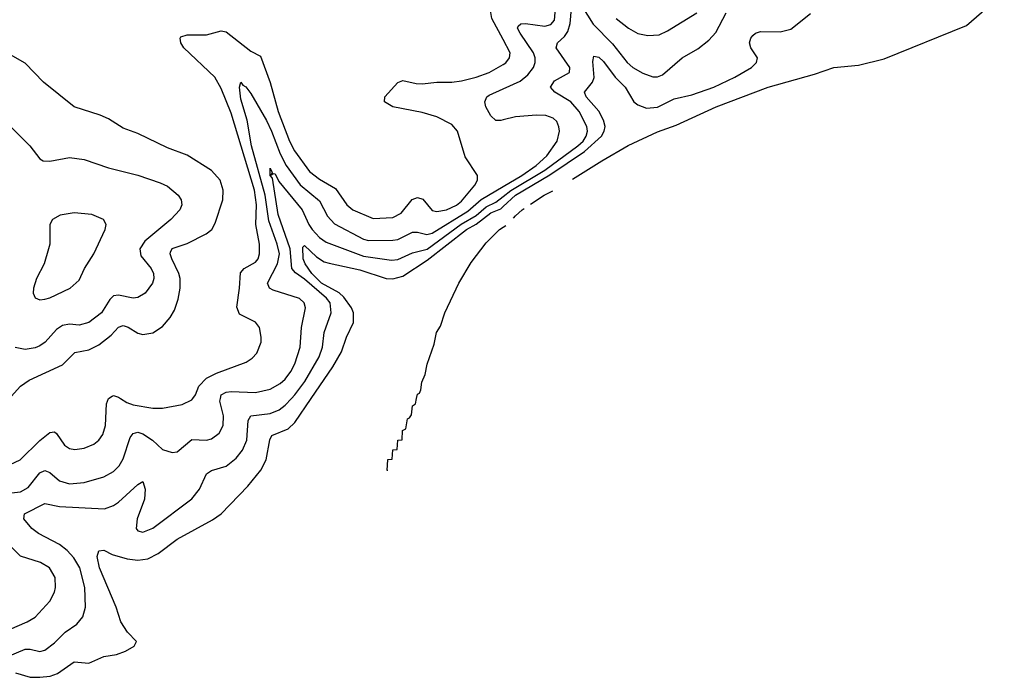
# Model space of a CAD drawing. Header units: inches. Extents: x 1550315 to 1685896, y 510706 to 640504.
# Tile 97 of 256: x 1618027 to 1622045, y 528864 to 531545. Entities that reach past the tile are written whole.
import ezdxf

# ---------------------------------------------------------------- set-up
doc = ezdxf.new("R2010")
doc.units = ezdxf.units.IN
doc.header["$MEASUREMENT"] = 0
for name, color, linetype in [('B6512', 7, 'Continuous'), ('B6513', 7, 'Continuous'), ('B6523', 7, 'Continuous')]:
    doc.layers.add(name, color=color, linetype=linetype)

msp = doc.modelspace()

# ---------------------------------------------------------------- linework, layer by layer
at = {"layer": 'B6512', "color": 5}
for points, elevation in [([(1617970, 529612.5), (1618030, 529620.3), (1618062.4, 529637.6), (1618110, 529696.6), (1618130, 529706.4), (1618150, 529698.5), (1618190, 529664.8), (1618230, 529652.1), (1618290, 529657.2), (1618370, 529680.8), (1618410, 529703), (1618433.9, 529726.1), (1618450, 529754), (1618478.6, 529841.4), (1618490, 529857.7), (1618499.6, 529860.4), (1618510, 529862.8), (1618530, 529856.4), (1618569.3, 529830), (1618610, 529792.9), (1618650, 529779.6), (1618670, 529782.8), (1618730, 529832.7), (1618790, 529831), (1618810, 529836.5), (1618840.7, 529859.3), (1618858.1, 529890), (1618858.5, 529930), (1618844.5, 529990), (1618846.6, 530000)], 360), ([(1617970, 528943.8), (1618050, 528978.4), (1618070, 528978.8), (1618110, 528969.1), (1618130, 528974.2), (1618170, 529003.5), (1618212.8, 529047.2), (1618259.9, 529080.1), (1618285, 529110), (1618296.1, 529150), (1618293.5, 529230), (1618272.7, 529310), (1618247.8, 529350), (1618220.5, 529380.5), (1618190, 529405.6), (1618104, 529450), (1618076.4, 529470), (1618044.4, 529510), (1618046.9, 529530), (1618130, 529572.5), (1618190, 529559.9), (1618373.6, 529550), (1618410, 529564.2), (1618430, 529577.8), (1618510, 529649.2), (1618530, 529661.3), (1618539.1, 529630), (1618536, 529590), (1618507, 529510), (1618503.1, 529470), (1618510, 529460.4), (1618530, 529455.3), (1618570, 529472.1), (1618730, 529590.9), (1618760.5, 529630), (1618790, 529693.2), (1618810, 529706.6), (1618870, 529724.8), (1618910, 529757.1), (1618936.2, 529790), (1618954.7, 529830), (1618959.3, 529910), (1618969.8, 529930), (1619050, 529939.4), (1619085.8, 529954.2), (1619110, 529972.6), (1619135.9, 530000)], 340), ([(1617989, 529731), (1618029.5, 529750.5), (1618110, 529829), (1618150, 529861.2), (1618170, 529863.8), (1618177.9, 529857.9), (1618210, 529810.3), (1618230, 529796.9), (1618253, 529793), (1618290, 529797.4), (1618330, 529813.8), (1618350, 529830.2), (1618366.3, 529853.7), (1618377.5, 529890), (1618381.3, 529978.7), (1618389.7, 530000)], 380), ([(1618010, 528881.1), (1618070, 528864), (1618110, 528863.6), (1618151.2, 528868.8), (1618181.3, 528878.7), (1618250, 528926.8), (1618310, 528921.2), (1618370, 528948.8), (1618423, 528957), (1618459.5, 528970), (1618494, 528990), (1618504.5, 529010), (1618467.5, 529047.5), (1618440.7, 529090), (1618421, 529150), (1618352.5, 529310), (1618344.1, 529355.9), (1618350, 529379.3), (1618370, 529381.5), (1618404.6, 529364.6), (1618466.5, 529346.5), (1618510, 529341.6), (1618550, 529346.3), (1618591.7, 529368.3), (1618670, 529427.1), (1618814.7, 529505.3), (1618849.9, 529530.1), (1618957.7, 529642.3), (1619011.9, 529708.1), (1619033.1, 529750), (1619048.1, 529831.9), (1619056.1, 529850), (1619123, 529877), (1619150, 529902.8), (1619216.5, 530000)], 320), ([(1618438.7, 530000), (1618464, 529984), (1618490, 529975), (1618570, 529960.4), (1618610, 529960.9), (1618690, 529976), (1618730, 529994.9), (1618733.5, 530000)], 380), ([(1619529, 529706.7), (1619527.3, 529707.3), (1619530, 529751.3), (1619547.3, 529752.7), (1619550, 529791), (1619568, 529792), (1619570, 529831), (1619588, 529832), (1619589.7, 529870), (1619603.1, 529876.9), (1619610, 529918), (1619618, 529922), (1619625.6, 529934.4), (1619630, 529971), (1619642, 529978), (1619646.4, 530000)], 280), ([(1617890, 529017.8), (1618058.3, 529090), (1618090, 529109.3), (1618150, 529174.3), (1618169, 529210), (1618173.8, 529230), (1618172.2, 529270), (1618148.7, 529310), (1618112.1, 529332.1), (1618030, 529357.4), (1617932.2, 529452.2)], 360)]:
    msp.add_lwpolyline(points, dxfattribs=dict(at, elevation=elevation))
at = {"layer": 'B6513', "color": 5}
for points, elevation in [([(1620000, 531463.7), (1619954.3, 531550), (1619947.6, 531590), (1619956.1, 531623.9), (1619970, 531642.8), (1619990, 531648.4), (1620000, 531645.8)], 380), ([(1618733.5, 530000), (1618744.4, 530015.6), (1618758.6, 530050), (1618790, 530083.9), (1618830, 530103.8), (1618951, 530149), (1618975.4, 530164.6), (1618994.9, 530185.1), (1619012.1, 530230), (1619013.1, 530250), (1619006, 530290), (1618990, 530312), (1618924.7, 530344.7), (1618913, 530373), (1618924.4, 530450), (1618927.8, 530512.2), (1618943.5, 530530), (1618990, 530556.9), (1618999.9, 530570), (1619006.2, 530590), (1619005.5, 530630), (1618990.8, 530710), (1618993.8, 530790), (1618985.1, 530850), (1618890, 531163.9), (1618850, 531264.7), (1618823.7, 531310), (1618696.4, 531430), (1618685.1, 531450), (1618682, 531470), (1618685.3, 531474.7), (1618710, 531483.6), (1618790, 531483.7), (1618850, 531499.2), (1618870, 531495), (1618970, 531417), (1619010, 531396), (1619048.8, 531288.8), (1619082.3, 531170), (1619128.3, 531050), (1619148.9, 531010), (1619210, 530926), (1619250, 530894.6), (1619316.1, 530856.1), (1619362.6, 530790), (1619387.2, 530770), (1619470, 530734.8), (1619550, 530738.4), (1619584.1, 530755.9), (1619628.6, 530811.4), (1619650, 530819.8), (1619672.6, 530812.6), (1619710, 530766.6), (1619730, 530762.2), (1619768.2, 530770), (1619810, 530788.7), (1619830, 530804.4), (1619883.7, 530870), (1619894.8, 530890), (1619895.8, 530910), (1619845.5, 530985.5), (1619813.5, 531090), (1619790, 531117.4), (1619730, 531149), (1619670, 531166), (1619549.4, 531190), (1619516.2, 531210), (1619516.9, 531230), (1619570, 531288.9), (1619590, 531297.6), (1619645, 531285), (1619670, 531283.9), (1619730, 531290.1), (1619790, 531289.7), (1619830, 531295.8), (1619890, 531310.5), (1619942.8, 531330), (1620000, 531362.7)], 380), ([(1617992.1, 530007.9), (1618030.9, 530050), (1618065.5, 530074.5), (1618202.3, 530137.7), (1618251.9, 530188.1), (1618310, 530199.3), (1618350, 530218.9), (1618400.9, 530259.1), (1618430, 530290.8), (1618450, 530298.3), (1618470, 530291.4), (1618510, 530266.7), (1618530, 530261.5), (1618570, 530268.2), (1618610, 530294), (1618641.4, 530330), (1618659, 530361), (1618674.1, 530405.9), (1618682.2, 530450), (1618682, 530490), (1618677, 530510), (1618647.6, 530570), (1618640.7, 530590), (1618642.6, 530597.4), (1618650, 530611.9), (1618710, 530631.8), (1618787.7, 530672.3), (1618810.8, 530690), (1618825.2, 530714.8), (1618855.7, 530810), (1618857.8, 530850), (1618844.7, 530890), (1618810, 530929.8), (1618710, 530992.1), (1618630, 531022.6), (1618510, 531081.2), (1618450, 531102.8), (1618390, 531140.4), (1618356.1, 531156.1), (1618250, 531189.7), (1618124.2, 531290), (1618050, 531368.2), (1617937.6, 531430)], 420), ([(1618846.6, 530000), (1618850, 530015.5), (1618870, 530026.3), (1618890, 530029.2), (1618990, 530025.1), (1619050, 530038.2), (1619090, 530061), (1619110, 530079.5), (1619133.2, 530110), (1619150, 530141.8), (1619171.9, 530210), (1619177.6, 530290), (1619193, 530370), (1619187.8, 530390), (1619168.7, 530408.7), (1619061.6, 530441.6), (1619046, 530450), (1619037.8, 530470), (1619079.9, 530550), (1619087.2, 530590), (1619078.3, 530630), (1619044.2, 530724.2), (1619029.6, 530830), (1618973.1, 531030), (1618955, 531135), (1618930, 531220.5), (1618924.5, 531270), (1618929.9, 531290.1), (1618937.8, 531277.8), (1618950, 531271.7), (1618970, 531244.2), (1619033.8, 531133.8), (1619055.2, 531090), (1619090, 530997.6), (1619114.3, 530950), (1619171.4, 530871.4), (1619250, 530806.3), (1619283.5, 530743.5), (1619312, 530712), (1619430, 530650.5), (1619450, 530645.1), (1619550, 530645.4), (1619570, 530649.2), (1619630, 530678.2), (1619650, 530678.2), (1619689, 530669), (1619710, 530673.9), (1619856.2, 530763.8), (1619910, 530812.4), (1620000, 530865.2)], 360), ([(1620000, 531136.8), (1619990, 531134.5), (1619970, 531134), (1619950, 531152.6), (1619929.8, 531190), (1619925.3, 531210), (1619933.1, 531230), (1619943.2, 531236.8), (1620000, 531262.7)], 360), ([(1617919.6, 531179.6), (1618068.2, 531030), (1618110, 530977.4), (1618123.7, 530970), (1618150, 530967.9), (1618230, 530983.5), (1618290, 530974.8), (1618390, 530941.6), (1618510, 530911.5), (1618599.9, 530880.1), (1618630, 530866.4), (1618674, 530830), (1618685.7, 530810), (1618688.4, 530790), (1618680.4, 530770), (1618644.2, 530730), (1618537.8, 530642.2), (1618517.9, 530610), (1618521.8, 530581.8), (1618564.2, 530530), (1618573.4, 530510), (1618574.7, 530490), (1618569.1, 530470), (1618538.8, 530430), (1618510, 530412.4), (1618490, 530408.9), (1618430, 530421.8), (1618410, 530419.1), (1618395.3, 530404.7), (1618360.8, 530350), (1618310, 530310.8), (1618270, 530299.8), (1618230, 530304.1), (1618202.4, 530297.6), (1618177.7, 530282.3), (1618131.6, 530230), (1618110, 530215.1), (1618090, 530206.6), (1618050, 530199.8), (1618008.6, 530208.6)], 440), ([(1619135.9, 530000), (1619150, 530015), (1619190.2, 530069.8), (1619249.5, 530170), (1619262.8, 530210), (1619269, 530270), (1619298.5, 530350), (1619293.5, 530390), (1619279.2, 530410), (1619190, 530486.7), (1619152.6, 530512.6), (1619137.8, 530530), (1619130.6, 530610), (1619082.5, 530750), (1619058.3, 530898.3), (1619049.9, 530910.1), (1619050, 530939.1), (1619057.5, 530922.5), (1619051.6, 530911.6), (1619061.7, 530918.3), (1619070, 530915.8), (1619085.3, 530885.3), (1619180.3, 530770), (1619207.1, 530710), (1619220.7, 530690), (1619250, 530656.6), (1619277.8, 530637.8), (1619430, 530580.5), (1619544.7, 530564.7), (1619570, 530566.9), (1619630, 530594.2), (1619690, 530609.6), (1619829.2, 530710.8), (1619890, 530746.9), (1619930, 530781.4), (1619970, 530800.9), (1620000, 530824.4)], 340), ([(1619216.5, 530000), (1619305.3, 530130), (1619339.7, 530190), (1619360.7, 530250), (1619388.8, 530310), (1619388.9, 530350), (1619381, 530370), (1619350, 530413.8), (1619331.2, 530431.2), (1619259.4, 530470), (1619219.8, 530510), (1619192, 530550), (1619183.7, 530570), (1619182.6, 530617.4), (1619190, 530623.8), (1619237.9, 530577.9), (1619270, 530558.2), (1619290, 530551.6), (1619414.6, 530525.4), (1619523.1, 530490), (1619550, 530488.5), (1619590, 530499.7), (1619690, 530564.9), (1619850, 530689.6), (1619890, 530711.4), (1619950, 530757.6), (1619990, 530774), (1620000, 530783.3)], 320), ([(1619646.4, 530000), (1619650, 530018), (1619658, 530022), (1619664.7, 530035.3), (1619667.6, 530067.6), (1619682, 530098), (1619690, 530141), (1619718.5, 530221.5), (1619727.7, 530270), (1619744.8, 530295.2), (1619762, 530350), (1619819.1, 530470), (1619870, 530554.4), (1619930, 530635.5), (1619984.7, 530690), (1620000, 530698.8)], 280), ([(1618389.7, 530000), (1618390, 530000.7), (1618404.7, 530010), (1618410, 530012.7), (1618430, 530005.5), (1618438.7, 530000)], 380)]:
    msp.add_lwpolyline(points, dxfattribs=dict(at, elevation=elevation))
at = {"layer": 'B6513', "color": 5, "elevation": 460}
msp.add_lwpolyline([(1618250, 530758), (1618192.4, 530747.6), (1618161, 530730), (1618150.7, 530709.3), (1618150.5, 530630), (1618145.5, 530610), (1618126.7, 530550), (1618096.5, 530490), (1618084, 530450), (1618082.3, 530430), (1618090.3, 530410.3), (1618110, 530403.2), (1618130, 530405), (1618150, 530410.3), (1618232.7, 530450), (1618270, 530482.8), (1618291.8, 530530), (1618330, 530590.7), (1618375.6, 530690), (1618380.7, 530710), (1618369.3, 530730), (1618322, 530750)], close=True, dxfattribs=at)
at = {"layer": 'B6523', "color": 5}
for points, elevation in [([(1620283, 530894.5), (1620402.3, 530970), (1620510, 531031.5), (1620630, 531087.9), (1620705.2, 531114.8), (1620868.7, 531190), (1621081.1, 531270), (1621270, 531323), (1621349.4, 531350.6), (1621450, 531359.2), (1621554.7, 531385.3), (1621890, 531521.7), (1622044.7, 531655.3)], 280), ([(1620000, 531262.7), (1620070, 531294.7), (1620100.2, 531319.8), (1620123.6, 531350), (1620130.4, 531370), (1620130.3, 531390), (1620124, 531410), (1620068.9, 531490), (1620058.7, 531510), (1620061.4, 531518.6), (1620071.4, 531528.6), (1620090.5, 531529.5), (1620170, 531518.5), (1620194.5, 531525.5), (1620210, 531542.8), (1620213.5, 531590)], 360), ([(1620000, 530824.4), (1620031.2, 530848.8), (1620170, 530931), (1620304.6, 531030), (1620326.1, 531050), (1620338.8, 531070), (1620344.5, 531090), (1620341.6, 531110), (1620310.3, 531170), (1620275.5, 531210), (1620210.8, 531250), (1620192.8, 531270), (1620210, 531295.3), (1620270.9, 531330), (1620271.9, 531350), (1620215.9, 531430), (1620221.1, 531450), (1620250, 531475.8), (1620263.2, 531496.8), (1620272.7, 531530), (1620278.6, 531590)], 340), ([(1620000, 530783.3), (1620050, 530829.7), (1620190, 530912.6), (1620331.8, 531008.2), (1620401.4, 531070), (1620412.6, 531090), (1620415.8, 531110), (1620410, 531135.4), (1620390, 531171.9), (1620338.4, 531230), (1620331.3, 531250), (1620364.3, 531290), (1620370.9, 531309.1), (1620365.6, 531374.4), (1620370, 531396.5), (1620390, 531392.7), (1620410, 531374.4), (1620457.6, 531310), (1620497.1, 531270), (1620533.4, 531210), (1620550, 531197.8), (1620584.7, 531184.7), (1620630, 531187.8), (1620697.5, 531222.5), (1620770, 531238.3), (1620859, 531270), (1620944.8, 531310), (1621013.7, 531350), (1621033.2, 531370), (1621037.1, 531390), (1621010.9, 531430), (1621004.8, 531450), (1621009.8, 531470), (1621019.3, 531480.7), (1621030, 531490.2), (1621050, 531497.1), (1621130, 531495.7), (1621173.1, 531506.9), (1621254.5, 531570)], 320), ([(1620320.7, 531600.7), (1620367.1, 531527.1), (1620446.3, 531446.3), (1620506, 531370), (1620529.3, 531350), (1620570, 531326.9), (1620610, 531311.7), (1620630, 531312.5), (1620650, 531320.6), (1620730, 531389.2), (1620794.1, 531425.9), (1620838.5, 531461.5), (1620867.1, 531492.9), (1620910, 531573.2)], 340), ([(1620461.5, 531550), (1620511.1, 531510), (1620550, 531488.4), (1620590, 531480.7), (1620636.1, 531483.9), (1620670, 531499.2), (1620790, 531573.4)], 360), ([(1620000, 531362.7), (1620011, 531369), (1620026, 531390), (1620028.4, 531410), (1620000, 531463.7)], 380), ([(1620000, 530865.2), (1620076.3, 530910), (1620135, 530950), (1620177.9, 530990), (1620219.9, 531050), (1620229.8, 531089.8), (1620227.6, 531107.6), (1620219.3, 531130), (1620203.5, 531143.5), (1620174.3, 531154.3), (1620135.6, 531155.6), (1620050, 531148.7), (1620000, 531136.8)], 360), ([(1620111.3, 530792.2), (1620167.9, 530830), (1620203.3, 530847.1)], 280), ([(1620042.6, 530735.6), (1620050, 530745.3), (1620078.1, 530770), (1620086, 530775.3)], 280), ([(1620000, 530698.8), (1620011, 530705.2)], 280)]:
    msp.add_lwpolyline(points, dxfattribs=dict(at, elevation=elevation))

doc.saveas('drawing.dxf')
